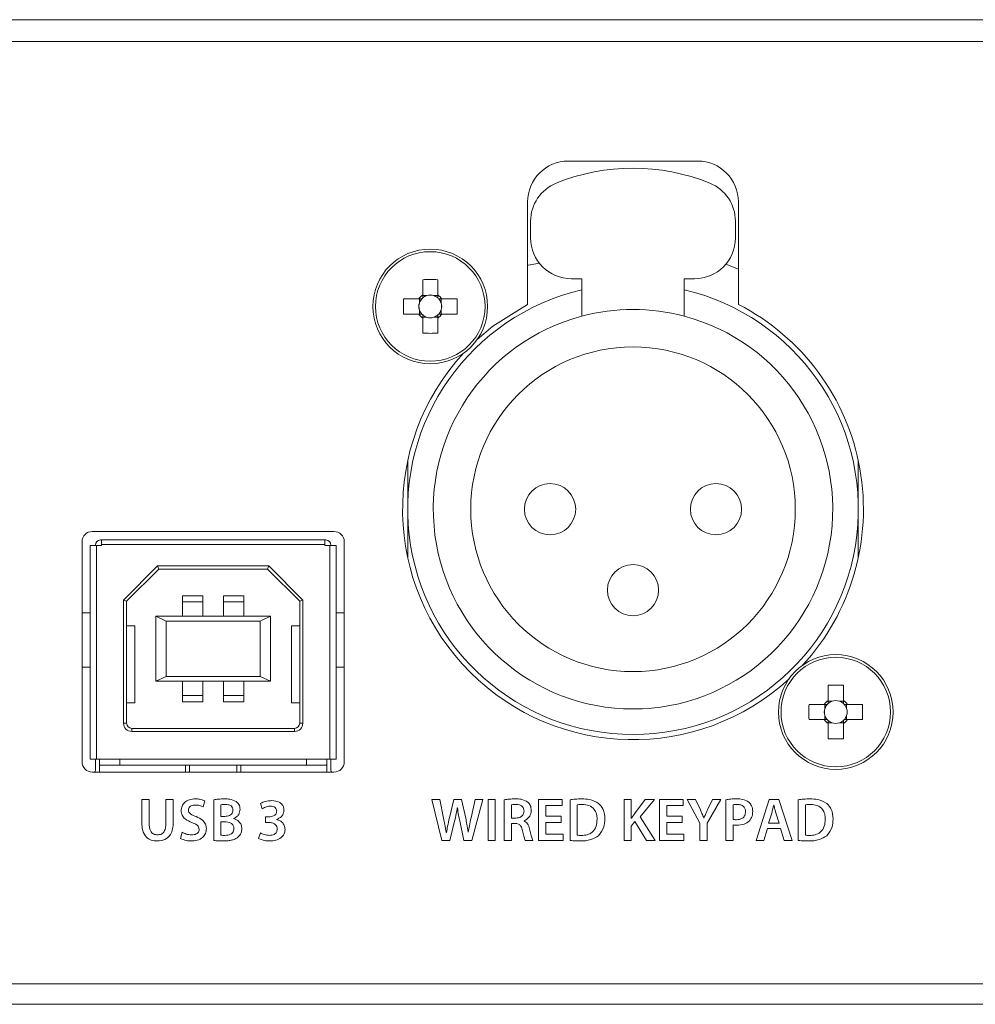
# Model space of a CAD drawing. Header units: millimetres. Extents: x 0 to 1118, y 0 to 864.
# Tile 16 of 256: x 150 to 161, y 206 to 218. Entities that reach past the tile are written whole.
import ezdxf

# ---------------------------------------------------------------- set-up
doc = ezdxf.new("R2010")
doc.units = ezdxf.units.MM

msp = doc.modelspace()

# ---------------------------------------------------------------- linework, layer by layer
at = {"color": 7, "linetype": 'Continuous', "lineweight": 15}
for p, q in [((197.1222, 218.1615), (124.3722, 218.1615)), ((197.1222, 217.8941), (124.3722, 217.8941)), ((157.7847, 216.4366), (156.2097, 216.4366)), ((155.7097, 215.9366), (155.7097, 214.6871)), ((158.2847, 214.6871), (158.2847, 215.9366)), ((155.7472, 215.7031), (155.7472, 215.4991)), ((158.2472, 215.4991), (158.2472, 215.7031)), ((158.1312, 215.1789), (158.2847, 215.1161)), ((156.2472, 214.9991), (156.3722, 214.9991)), ((156.3722, 214.9991), (156.3722, 214.5426)), ((157.6222, 214.9991), (157.7472, 214.9991)), ((157.6222, 214.9991), (157.6222, 214.5426)), ((154.4297, 214.9882), (154.4297, 214.8028)), ((154.6147, 214.8028), (154.6147, 214.9882)), ((154.381, 214.7541), (154.1956, 214.7541)), ((154.3903, 214.7541), (154.3903, 214.7055)), ((154.4782, 214.7935), (154.4297, 214.7935)), ((154.6147, 214.7935), (154.5661, 214.7935)), ((154.654, 214.7055), (154.654, 214.7541)), ((154.8488, 214.7541), (154.6634, 214.7541)), ((154.1956, 214.5691), (154.381, 214.5691)), ((154.3903, 214.6176), (154.3903, 214.5691)), ((154.4297, 214.5297), (154.4782, 214.5297)), ((154.4297, 214.5204), (154.4297, 214.335)), ((154.5661, 214.5297), (154.6147, 214.5297)), ((154.6147, 214.335), (154.6147, 214.5204)), ((154.654, 214.5691), (154.654, 214.6176)), ((154.6634, 214.5691), (154.8488, 214.5691)), ((154.2472, 212.1866), (154.2472, 212.7762)), ((159.7472, 212.7762), (159.7472, 212.1866)), ((154.2472, 211.597), (154.2472, 212.1866)), ((159.7472, 212.1866), (159.7472, 211.597)), ((153.3472, 211.9153), (150.3972, 211.9153)), ((150.2722, 211.7903), (150.2722, 209.1028)), ((150.4347, 211.7428), (150.4347, 211.7491)), ((150.4972, 211.8116), (150.5097, 211.8116)), ((153.2347, 211.8116), (150.5097, 211.8116)), ((150.5097, 211.8116), (150.5097, 211.7553)), ((150.5097, 211.7553), (150.5097, 211.7428)), ((153.2347, 211.7553), (153.2347, 211.8116)), ((153.2347, 211.8116), (153.2472, 211.8116)), ((153.2347, 211.7428), (153.2347, 211.7553)), ((153.3097, 211.7491), (153.3097, 211.7428)), ((153.4722, 209.1028), (153.4722, 211.7903)), ((150.3722, 209.1366), (150.3722, 211.7428)), ((150.3722, 211.7428), (150.4472, 211.7428)), ((150.5097, 211.7428), (150.4472, 211.7428)), ((153.2972, 211.7428), (153.2347, 211.7428)), ((153.2972, 211.7428), (153.3722, 211.7428)), ((153.3722, 211.7428), (153.3722, 209.1366)), ((151.1941, 211.4941), (150.7784, 211.0784)), ((151.2097, 211.4566), (150.8159, 211.0628)), ((152.5502, 211.4941), (151.1941, 211.4941)), ((151.1941, 211.4941), (151.2097, 211.4566)), ((152.5347, 211.4566), (151.2097, 211.4566)), ((152.5502, 211.4941), (152.5347, 211.4566)), ((152.9284, 211.0628), (152.5347, 211.4566)), ((152.9659, 211.0784), (152.5502, 211.4941)), ((150.7784, 211.0784), (150.7784, 209.5741)), ((150.8159, 211.0628), (150.7784, 211.0784)), ((150.8159, 211.0628), (150.8159, 209.5741)), ((151.7472, 211.1316), (151.4972, 211.1316)), ((151.4972, 211.1316), (151.4972, 211.0566)), ((151.4972, 211.0566), (151.7472, 211.0566)), ((151.4972, 210.8816), (151.4972, 211.0566)), ((151.7472, 211.0566), (151.7472, 211.1316)), ((151.7472, 210.8816), (151.7472, 211.0566)), ((151.9972, 211.1316), (152.2472, 211.1316)), ((151.9972, 211.1316), (151.9972, 211.0566)), ((151.9972, 211.0566), (152.2472, 211.0566)), ((151.9972, 210.8816), (151.9972, 211.0566)), ((152.2472, 211.0566), (152.2472, 211.1316)), ((152.2472, 211.0566), (152.2472, 210.8816)), ((152.9659, 211.0784), (152.9284, 211.0628)), ((152.9284, 209.5741), (152.9284, 211.0628)), ((152.9659, 209.5741), (152.9659, 211.0784)), ((151.1722, 210.8816), (151.1722, 210.0866)), ((151.2972, 210.8216), (151.1722, 210.8816)), ((152.5722, 210.8816), (151.1722, 210.8816)), ((151.2972, 210.8216), (151.2972, 210.1466)), ((152.4472, 210.8216), (151.2972, 210.8216)), ((152.5722, 210.8816), (152.4472, 210.8216)), ((152.4472, 210.1466), (152.4472, 210.8216)), ((152.5722, 210.0866), (152.5722, 210.8816)), ((150.9159, 210.7616), (150.8159, 210.7616)), ((150.9159, 209.8241), (150.9159, 210.7616)), ((152.9284, 210.7616), (152.8284, 210.7616)), ((152.8284, 210.7616), (152.8284, 209.8241)), ((151.1722, 210.0866), (151.2972, 210.1466)), ((151.1722, 210.0866), (152.5722, 210.0866)), ((151.2972, 210.1466), (152.4472, 210.1466)), ((151.4972, 209.9116), (151.4972, 210.0866)), ((151.7472, 210.0866), (151.7472, 209.9116)), ((151.9972, 210.0866), (151.9972, 209.9116)), ((152.2472, 210.0866), (152.2472, 209.9116)), ((152.5722, 210.0866), (152.4472, 210.1466)), ((159.3797, 210.0382), (159.3797, 209.8528)), ((159.5647, 209.8528), (159.5647, 210.0382)), ((151.7472, 209.9116), (151.4972, 209.9116)), ((151.4972, 209.9116), (151.4972, 209.8366)), ((151.7472, 209.8366), (151.4972, 209.8366)), ((151.7472, 209.8366), (151.7472, 209.9116)), ((152.2472, 209.9116), (151.9972, 209.9116)), ((151.9972, 209.9116), (151.9972, 209.8366)), ((151.9972, 209.8366), (152.2472, 209.8366)), ((152.2472, 209.8366), (152.2472, 209.9116)), ((159.4282, 209.8435), (159.3797, 209.8435)), ((159.5647, 209.8435), (159.5161, 209.8435)), ((150.8159, 209.8241), (150.9159, 209.8241)), ((152.8284, 209.8241), (152.9284, 209.8241)), ((159.331, 209.8041), (159.1456, 209.8041)), ((159.3403, 209.8041), (159.3403, 209.7555)), ((159.604, 209.7555), (159.604, 209.8041)), ((159.7987, 209.8041), (159.6134, 209.8041)), ((159.1456, 209.6191), (159.331, 209.6191)), ((159.3403, 209.6676), (159.3403, 209.6191)), ((159.604, 209.6191), (159.604, 209.6676)), ((159.6134, 209.6191), (159.7987, 209.6191)), ((150.8784, 209.5116), (152.8659, 209.5116)), ((150.8784, 209.4741), (152.8659, 209.4741)), ((159.3797, 209.5797), (159.4282, 209.5797)), ((159.3797, 209.5704), (159.3797, 209.385)), ((159.5161, 209.5797), (159.5647, 209.5797)), ((159.5647, 209.385), (159.5647, 209.5704)), ((150.4472, 209.1366), (150.3722, 209.1366)), ((150.4347, 208.9965), (150.4347, 209.1366)), ((153.2972, 209.1366), (150.4472, 209.1366)), ((150.4847, 209.0616), (150.4847, 209.1366)), ((150.7347, 209.1366), (150.7347, 209.0616)), ((153.0097, 209.1366), (153.0097, 209.0616)), ((153.2597, 209.1366), (153.2597, 209.0616)), ((153.3722, 209.1366), (153.2972, 209.1366)), ((153.3097, 209.1366), (153.3097, 208.9965)), ((150.4198, 208.9778), (150.4304, 208.9871)), ((150.4847, 209.0616), (150.7347, 209.0616)), ((150.4847, 209.0616), (150.4847, 208.9909)), ((153.0097, 209.0616), (150.7347, 209.0616)), ((151.5347, 209.0616), (151.5347, 208.9778)), ((151.5847, 208.9778), (151.5847, 209.0616)), ((152.1597, 209.0616), (152.1597, 208.9778)), ((152.2097, 208.9778), (152.2097, 209.0616)), ((153.0097, 209.0616), (153.2597, 209.0616)), ((153.2597, 208.9909), (153.2597, 209.0616)), ((153.3139, 208.9871), (153.3245, 208.9778)), ((150.3972, 208.9778), (153.3472, 208.9778)), ((124.3722, 206.3941), (197.1222, 206.3941)), ((197.1222, 206.1441), (124.3722, 206.1441))]:
    msp.add_line(p, q, dxfattribs=at)
at = {"color": 9, "linetype": 'Continuous', "lineweight": 0}
for p, q in [((153.2347, 211.7553), (150.5097, 211.7553)), ((150.4472, 209.1366), (150.4472, 211.7428)), ((153.2972, 211.7428), (153.2972, 209.1366)), ((150.2722, 210.922), (150.3722, 210.922)), ((153.3722, 210.922), (153.4722, 210.922)), ((150.2722, 210.2571), (150.3722, 210.2571)), ((153.3722, 210.2571), (153.4722, 210.2571)), ((150.7784, 209.5741), (150.8159, 209.5741)), ((150.8784, 209.4741), (150.8784, 209.5116)), ((152.8659, 209.4741), (152.8659, 209.5116)), ((152.9659, 209.5741), (152.9284, 209.5741)), ((151.0012, 208.6445), (151.0012, 208.3594)), ((151.0896, 208.6445), (151.0012, 208.6445)), ((151.0896, 208.3542), (151.0896, 208.6445)), ((151.3846, 208.6445), (151.2963, 208.6445)), ((151.2963, 208.6445), (151.2963, 208.3542)), ((151.3846, 208.3601), (151.3846, 208.6445)), ((151.7492, 208.5531), (151.7703, 208.6263)), ((151.8795, 208.6408), (151.8795, 208.1442)), ((154.6382, 208.6445), (154.5413, 208.6445)), ((154.5413, 208.6445), (154.6634, 208.1445)), ((154.6856, 208.4155), (154.6382, 208.6445)), ((154.8098, 208.6445), (154.7558, 208.4186)), ((154.9052, 208.6445), (154.8098, 208.6445)), ((154.9548, 208.4148), (154.9052, 208.6445)), ((155.0724, 208.6445), (155.0206, 208.421)), ((155.031, 208.1445), (155.1648, 208.6445)), ((155.1648, 208.6445), (155.0724, 208.6445)), ((155.2274, 208.6445), (155.2274, 208.1445)), ((155.3158, 208.6445), (155.2274, 208.6445)), ((155.3158, 208.1445), (155.3158, 208.6445)), ((155.4264, 208.6411), (155.4264, 208.1445)), ((156.1326, 208.6445), (155.8449, 208.6445)), ((155.8449, 208.6445), (155.8449, 208.1445)), ((156.1326, 208.5699), (156.1326, 208.6445)), ((156.2292, 208.6414), (156.2292, 208.1439)), ((156.9762, 208.6445), (156.8878, 208.6445)), ((156.8878, 208.6445), (156.8878, 208.1445)), ((156.9762, 208.4145), (156.9762, 208.6445)), ((157.1451, 208.6445), (157.0147, 208.4687)), ((157.0858, 208.4316), (157.2577, 208.6445)), ((157.2577, 208.6445), (157.1451, 208.6445)), ((157.6077, 208.6445), (157.3201, 208.6445)), ((157.3201, 208.6445), (157.3201, 208.1445)), ((157.6077, 208.5699), (157.6077, 208.6445)), ((157.76, 208.6445), (157.6562, 208.6445)), ((157.6562, 208.6445), (157.8141, 208.353)), ((157.8199, 208.5161), (157.76, 208.6445)), ((157.9024, 208.3552), (158.0684, 208.6445)), ((157.9654, 208.6445), (157.9054, 208.5162)), ((158.0684, 208.6445), (157.9654, 208.6445)), ((158.1297, 208.6412), (158.1297, 208.1445)), ((158.6601, 208.6445), (158.5002, 208.1445)), ((158.7763, 208.6445), (158.6601, 208.6445)), ((158.9384, 208.1445), (158.7763, 208.6445)), ((159.0148, 208.6414), (159.0148, 208.1439)), ((151.9678, 208.4381), (151.9678, 208.5799)), ((152.4516, 208.5962), (152.4723, 208.5316)), ((154.8528, 208.5423), (154.8542, 208.5424)), ((155.5148, 208.4176), (155.5148, 208.5791)), ((155.9333, 208.4384), (155.9333, 208.5699)), ((155.9333, 208.5699), (156.1326, 208.5699)), ((156.3175, 208.2077), (156.3175, 208.5782)), ((157.4084, 208.4384), (157.4084, 208.5699)), ((157.4084, 208.5699), (157.6077, 208.5699)), ((158.218, 208.4014), (158.218, 208.5789)), ((158.7142, 208.5766), (158.7156, 208.5768)), ((159.1031, 208.2077), (159.1031, 208.5782)), ((152.0144, 208.4381), (151.9678, 208.4381)), ((152.1221, 208.4107), (152.122, 208.4122)), ((152.5524, 208.4313), (152.5116, 208.4313)), ((152.5116, 208.4313), (152.5116, 208.3646)), ((152.6438, 208.3993), (152.6438, 208.4009)), ((155.568, 208.4176), (155.5148, 208.4176)), ((155.6666, 208.3812), (155.6666, 208.3835)), ((156.1215, 208.4384), (155.9333, 208.4384)), ((156.1215, 208.3643), (156.1215, 208.4384)), ((156.9784, 208.4144), (156.9762, 208.4145)), ((157.2689, 208.1445), (157.0858, 208.4316)), ((157.5966, 208.4384), (157.4084, 208.4384)), ((157.5966, 208.3643), (157.5966, 208.4384)), ((157.8629, 208.4167), (157.8615, 208.4168)), ((158.6519, 208.3563), (158.6904, 208.479)), ((158.7408, 208.4816), (158.78, 208.3563)), ((151.9678, 208.3715), (152.0129, 208.3715)), ((151.9678, 208.2075), (151.9678, 208.3715)), ((152.5116, 208.3646), (152.5538, 208.3646)), ((154.7618, 208.1445), (154.8194, 208.3797)), ((154.8816, 208.382), (154.9333, 208.1445)), ((155.5148, 208.1445), (155.5148, 208.3509)), ((155.5148, 208.3509), (155.56, 208.3509)), ((155.9333, 208.2191), (155.9333, 208.3643)), ((155.9333, 208.3643), (156.1215, 208.3643)), ((156.9762, 208.3203), (157.0206, 208.3737)), ((156.9762, 208.1445), (156.9762, 208.3203)), ((157.0206, 208.3737), (157.1622, 208.1445)), ((157.4084, 208.2191), (157.4084, 208.3643)), ((157.4084, 208.3643), (157.5966, 208.3643)), ((157.8141, 208.353), (157.8141, 208.1445)), ((157.9024, 208.1445), (157.9024, 208.3552)), ((158.218, 208.1445), (158.218, 208.3326)), ((158.5942, 208.1445), (158.6371, 208.2886)), ((158.6371, 208.2886), (158.7955, 208.2886)), ((158.78, 208.3563), (158.6519, 208.3563)), ((158.7955, 208.2886), (158.8407, 208.1445)), ((151.493, 208.244), (151.4734, 208.1687)), ((152.4483, 208.2351), (152.4274, 208.1688)), ((154.6634, 208.1445), (154.7618, 208.1445)), ((154.7196, 208.2397), (154.7181, 208.2397)), ((154.9333, 208.1445), (155.031, 208.1445)), ((154.9867, 208.2459), (154.9851, 208.2459)), ((155.2274, 208.1445), (155.3158, 208.1445)), ((155.4264, 208.1445), (155.5148, 208.1445)), ((155.6811, 208.1444), (155.7734, 208.1445)), ((155.8449, 208.1445), (156.1437, 208.1445)), ((156.1437, 208.2191), (155.9333, 208.2191)), ((156.1437, 208.1445), (156.1437, 208.2191)), ((156.8878, 208.1445), (156.9762, 208.1445)), ((157.1622, 208.1445), (157.2689, 208.1445)), ((157.3201, 208.1445), (157.6188, 208.1445)), ((157.6188, 208.2191), (157.4084, 208.2191)), ((157.6188, 208.1445), (157.6188, 208.2191)), ((157.8141, 208.1445), (157.9024, 208.1445)), ((158.1297, 208.1445), (158.218, 208.1445)), ((158.5002, 208.1445), (158.5942, 208.1445)), ((158.8407, 208.1445), (158.9384, 208.1445))]:
    msp.add_line(p, q, dxfattribs=at)
at = {"color": 7, "linetype": 'Continuous', "lineweight": 15, "flags": 128}
for points in [[(155.8554, 215.1884), (155.7166, 215.1652), (155.7097, 215.1644)], [(155.7097, 214.6871), (155.2878, 214.42), (155.093, 214.2565)]]:
    msp.add_lwpolyline(points, dxfattribs=at)
at = {"color": 7, "linetype": 'Continuous', "lineweight": 15}
for centre, radius in [((154.5222, 214.6616), 0.7), ((156.9972, 212.1866), 1.9812), ((155.9847, 212.1866), 0.3125), ((158.0097, 212.1866), 0.3125), ((156.9972, 211.1991), 0.3125), ((159.4722, 209.7116), 0.7)]:
    msp.add_circle(centre, radius, dxfattribs=at)
at = {"color": 9, "linetype": 'Continuous', "lineweight": 0}
for centre in [(154.5222, 214.6616), (159.4722, 209.7116)]:
    msp.add_circle(centre, 0.6686, dxfattribs=at)
at = {"color": 7, "linetype": 'Continuous', "lineweight": 15}
for centre, radius, start, end in [((156.2097, 215.9366), 0.5, 90, 180), ((157.7847, 215.9366), 0.5, 0, 90), ((156.9972, 213.8491), 2.5, 67.97569, 112.02431), ((156.2472, 215.7031), 0.5, 112.02431, 180), ((157.7472, 215.7031), 0.5, 0, 67.97569), ((156.2472, 215.4991), 0.5, 180, 270), ((157.7472, 215.4991), 0.5, 270, 0), ((154.5222, 212.2455), 2.7442, 88.06827, 91.93173), ((156.9385, 214.6616), 2.7445, 178.06855, 181.93145), ((156.9972, 212.1866), 2.75, 103.13656, 76.86344), ((154.5222, 214.6616), 0.1688, 123.23063, 146.76937), ((154.5222, 214.6616), 0.139, 138.28179, 161.56975), ((154.5222, 214.6616), 0.139, 131.71821, 138.28179), ((154.5222, 214.6616), 0.139, 108.43025, 131.71821), ((154.5222, 214.6616), 0.139, 71.56975, 108.43025), ((154.5222, 214.6616), 0.139, 48.28179, 71.56975), ((154.5222, 214.6616), 0.1688, 33.23063, 56.76937), ((154.5222, 214.6616), 0.139, 41.71821, 48.28179), ((154.5222, 214.6616), 0.139, 18.43025, 41.71821), ((152.1058, 214.6616), 2.7445, 358.06855, 1.93145), ((154.5222, 214.6616), 0.139, 161.56975, 198.43025), ((154.5222, 214.6616), 0.139, 341.56975, 18.43025), ((156.9972, 212.1866), 2.8125, 317.38802, 62.7562), ((154.5222, 214.6616), 0.1688, 213.23063, 236.76937), ((154.5222, 214.6616), 0.139, 198.43025, 221.71821), ((154.5222, 214.6616), 0.139, 221.71821, 228.28179), ((154.5222, 214.6616), 0.139, 228.28179, 251.56975), ((154.5222, 214.6616), 0.139, 251.56975, 288.43025), ((156.9972, 212.1866), 2.4375, 104.85717, 75.14283), ((154.5222, 214.6616), 0.139, 288.43025, 311.71821), ((154.5222, 214.6616), 0.1688, 303.23063, 326.76937), ((154.5222, 214.6616), 0.139, 311.71821, 318.28179), ((154.5222, 214.6616), 0.139, 318.28179, 341.56975), ((156.9972, 212.1866), 2.4375, 75.14283, 104.85717), ((154.5222, 217.0771), 2.7437, 268.06792, 271.93208), ((156.9972, 212.1866), 2.8125, 137.38802, 312.61198), ((150.3972, 211.7903), 0.125, 90, 180), ((153.3472, 211.7903), 0.125, 0, 90), ((150.4972, 211.7491), 0.0625, 90, 180), ((153.2472, 211.7491), 0.0625, 0, 90), ((159.4722, 207.2958), 2.7439, 88.06816, 91.93184), ((159.4722, 209.7116), 0.1688, 123.23063, 146.76937), ((159.4722, 209.7116), 0.139, 108.43025, 131.71821), ((159.4722, 209.7116), 0.139, 71.56975, 108.43025), ((159.4722, 209.7116), 0.139, 48.28179, 71.56975), ((159.4722, 209.7116), 0.1688, 33.23063, 56.76937), ((161.8885, 209.7116), 2.7445, 178.06855, 181.93145), ((159.4722, 209.7116), 0.139, 161.56975, 198.43025), ((159.4722, 209.7116), 0.139, 138.28179, 161.56975), ((159.4722, 209.7116), 0.139, 131.71821, 138.28179), ((159.4722, 209.7116), 0.139, 41.71821, 48.28179), ((159.4722, 209.7116), 0.139, 18.43025, 41.71821), ((159.4722, 209.7116), 0.139, 341.56975, 18.43025), ((157.0602, 209.7116), 2.7401, 358.06547, 1.93453), ((159.4722, 209.7116), 0.1688, 213.23063, 236.76937), ((159.4722, 209.7116), 0.139, 198.43025, 221.71821), ((159.4722, 209.7116), 0.139, 221.71821, 228.28179), ((159.4722, 209.7116), 0.139, 228.28179, 251.56975), ((159.4722, 209.7116), 0.139, 288.43025, 311.71821), ((159.4722, 209.7116), 0.1688, 303.23063, 326.76937), ((159.4722, 209.7116), 0.139, 311.71821, 318.28179), ((159.4722, 209.7116), 0.139, 318.28179, 341.56975), ((150.8784, 209.5741), 0.1, 180, 270), ((150.8784, 209.5741), 0.0625, 180, 270), ((152.8659, 209.5741), 0.1, 270, 0), ((152.8659, 209.5741), 0.0625, 270, 0), ((159.4722, 209.7116), 0.139, 251.56975, 288.43025), ((159.4722, 212.1269), 2.7434, 268.06781, 271.93219), ((150.3972, 209.1028), 0.125, 180, 270), ((150.4222, 208.9965), 0.0125, 311.326, 0), ((150.4347, 208.9909), 0.05, 344.88954, 0), ((153.3097, 208.9909), 0.05, 180, 195.11046), ((153.3222, 208.9965), 0.0125, 180, 228.674), ((153.3472, 209.1028), 0.125, 270, 0)]:
    msp.add_arc(centre, radius, start, end, dxfattribs=at)
for centre, major_axis, start_param, end_param in [((154.5222, 214.6788), (0, 0.1229), 5.9137723, 6.6525983), ((154.5049, 214.6616), (0.1229, 0), 2.7721797, 3.5110056), ((154.5394, 214.6616), (0.1229, 0), 5.9137723, 6.6525983), ((154.5222, 214.6443), (0, 0.1229), 2.7721797, 3.5110056), ((159.4722, 209.7288), (0, 0.1229), 5.9137723, 6.6525983), ((159.4549, 209.7116), (0.1229, 0), 2.7721797, 3.5110056), ((159.4894, 209.7116), (0.1229, 0), 5.9137723, 6.6525983), ((159.4722, 209.6943), (0, 0.1229), 2.7721797, 3.5110056)]:
    msp.add_ellipse(centre, major_axis=major_axis, ratio=0.9901159, start_param=start_param, end_param=end_param, dxfattribs=at)
for points, knots in [([(154.4184, 214.7541), (154.4163, 214.7541), (154.4047, 214.7541), (154.3924, 214.7541), (154.3824, 214.7541), (154.381, 214.7541)], [0, 0, 0, 0, 0.1606176, 0.8832579, 1, 1, 1, 1]), ([(154.4297, 214.8028), (154.4297, 214.8014), (154.4297, 214.7914), (154.4297, 214.7791), (154.4297, 214.7674), (154.4297, 214.7653)], [0, 0, 0, 0, 0.1167419, 0.8393824, 1, 1, 1, 1]), ([(154.6147, 214.7653), (154.6147, 214.7674), (154.6147, 214.7791), (154.6147, 214.7914), (154.6147, 214.8014), (154.6147, 214.8028)], [0, 0, 0, 0, 0.1606176, 0.8832581, 1, 1, 1, 1]), ([(154.6634, 214.7541), (154.662, 214.7541), (154.652, 214.7541), (154.6397, 214.7541), (154.628, 214.7541), (154.6259, 214.7541)], [0, 0, 0, 0, 0.1167421, 0.8393824, 1, 1, 1, 1]), ([(154.381, 214.5691), (154.3824, 214.5691), (154.3924, 214.5691), (154.4047, 214.5691), (154.4163, 214.5691), (154.4184, 214.5691)], [0, 0, 0, 0, 0.1167421, 0.8393824, 1, 1, 1, 1]), ([(154.4297, 214.5578), (154.4297, 214.5557), (154.4297, 214.5441), (154.4297, 214.5318), (154.4297, 214.5218), (154.4297, 214.5204)], [0, 0, 0, 0, 0.1606176, 0.8832581, 1, 1, 1, 1]), ([(154.6147, 214.5204), (154.6147, 214.5218), (154.6147, 214.5318), (154.6147, 214.5441), (154.6147, 214.5557), (154.6147, 214.5578)], [0, 0, 0, 0, 0.1167419, 0.8393824, 1, 1, 1, 1]), ([(154.6259, 214.5691), (154.628, 214.5691), (154.6397, 214.5691), (154.652, 214.5691), (154.662, 214.5691), (154.6634, 214.5691)], [0, 0, 0, 0, 0.1606176, 0.8832579, 1, 1, 1, 1]), ([(159.3797, 209.8528), (159.3797, 209.8514), (159.3797, 209.8414), (159.3797, 209.8291), (159.3797, 209.8174), (159.3797, 209.8153)], [0, 0, 0, 0, 0.1167419, 0.8393824, 1, 1, 1, 1]), ([(159.5647, 209.8153), (159.5647, 209.8174), (159.5647, 209.8291), (159.5647, 209.8414), (159.5647, 209.8514), (159.5647, 209.8528)], [0, 0, 0, 0, 0.1606176, 0.8832581, 1, 1, 1, 1]), ([(159.3684, 209.8041), (159.3663, 209.8041), (159.3547, 209.8041), (159.3424, 209.8041), (159.3324, 209.8041), (159.331, 209.8041)], [0, 0, 0, 0, 0.1606176, 0.8832579, 1, 1, 1, 1]), ([(159.6134, 209.8041), (159.612, 209.8041), (159.602, 209.8041), (159.5897, 209.8041), (159.578, 209.8041), (159.5759, 209.8041)], [0, 0, 0, 0, 0.1167408, 0.8393822, 1, 1, 1, 1]), ([(159.331, 209.6191), (159.3324, 209.6191), (159.3424, 209.6191), (159.3547, 209.6191), (159.3663, 209.6191), (159.3684, 209.6191)], [0, 0, 0, 0, 0.1167421, 0.8393824, 1, 1, 1, 1]), ([(159.3797, 209.6078), (159.3797, 209.6057), (159.3797, 209.5941), (159.3797, 209.5818), (159.3797, 209.5718), (159.3797, 209.5704)], [0, 0, 0, 0, 0.16061767, 0.88325812, 1, 1, 1, 1]), ([(159.5647, 209.5704), (159.5647, 209.5718), (159.5647, 209.5818), (159.5647, 209.5941), (159.5647, 209.6057), (159.5647, 209.6078)], [0, 0, 0, 0, 0.11674188, 0.83938233, 1, 1, 1, 1]), ([(159.5759, 209.6191), (159.578, 209.6191), (159.5897, 209.6191), (159.602, 209.6191), (159.612, 209.6191), (159.6134, 209.6191)], [0, 0, 0, 0, 0.1606178, 0.8832592, 1, 1, 1, 1])]:
    msp.add_open_spline(points, degree=3, knots=knots, dxfattribs=at)
at = {"color": 9, "linetype": 'Continuous', "lineweight": 0}
for points, knots in [([(151.6539, 208.6513), (151.6304, 208.6496), (151.5835, 208.6462), (151.5247, 208.6135), (151.4876, 208.5634), (151.4836, 208.5264), (151.4815, 208.5079)], [0, 0, 0, 0, 0.280834, 0.5601724, 0.7799826, 1, 1, 1, 1]), ([(151.7703, 208.6263), (151.7494, 208.6347), (151.7119, 208.6498), (151.6716, 208.6508), (151.6539, 208.6513)], [0, 0, 0, 0, 0.5592459, 1, 1, 1, 1]), ([(152.01, 208.6512), (151.9855, 208.6508), (151.9418, 208.6501), (151.8985, 208.6436), (151.8795, 208.6408)], [0, 0, 0, 0, 0.5600823, 1, 1, 1, 1]), ([(152.1512, 208.6193), (152.1261, 208.6309), (152.0812, 208.6516), (152.0318, 208.6513), (152.01, 208.6512)], [0, 0, 0, 0, 0.5576923, 1, 1, 1, 1]), ([(152.5901, 208.6307), (152.5629, 208.6291), (152.5144, 208.6264), (152.4708, 208.6054), (152.4516, 208.5962)], [0, 0, 0, 0, 0.5602931, 1, 1, 1, 1]), ([(152.7362, 208.5163), (152.7351, 208.5293), (152.7327, 208.5554), (152.7112, 208.5891), (152.6659, 208.6246), (152.6213, 208.6282), (152.5901, 208.6307)], [0, 0, 0, 0, 0.1870403, 0.3739165, 0.5609806, 1, 1, 1, 1]), ([(155.5615, 208.6513), (155.5362, 208.6508), (155.4909, 208.6501), (155.4461, 208.6438), (155.4264, 208.6411)], [0, 0, 0, 0, 0.5600112, 1, 1, 1, 1]), ([(155.713, 208.612), (155.6864, 208.626), (155.6388, 208.6511), (155.5852, 208.6512), (155.5615, 208.6513)], [0, 0, 0, 0, 0.5573096, 1, 1, 1, 1]), ([(156.3721, 208.6513), (156.3453, 208.651), (156.2974, 208.6505), (156.25, 208.6442), (156.2292, 208.6414)], [0, 0, 0, 0, 0.5600491, 1, 1, 1, 1]), ([(156.5768, 208.5963), (156.541, 208.6155), (156.4767, 208.6498), (156.4041, 208.6508), (156.3721, 208.6513)], [0, 0, 0, 0, 0.5578858, 1, 1, 1, 1]), ([(158.2663, 208.6513), (158.2406, 208.651), (158.1949, 208.6506), (158.1496, 208.6441), (158.1297, 208.6412)], [0, 0, 0, 0, 0.5601347, 1, 1, 1, 1]), ([(158.4108, 208.6117), (158.3855, 208.6254), (158.3402, 208.6501), (158.2889, 208.6509), (158.2663, 208.6513)], [0, 0, 0, 0, 0.5577535, 1, 1, 1, 1]), ([(159.1577, 208.6513), (159.1309, 208.651), (159.083, 208.6505), (159.0356, 208.6442), (159.0148, 208.6414)], [0, 0, 0, 0, 0.5600491, 1, 1, 1, 1]), ([(159.3624, 208.5963), (159.3266, 208.6155), (159.2623, 208.6498), (159.1897, 208.6508), (159.1577, 208.6513)], [0, 0, 0, 0, 0.5578858, 1, 1, 1, 1]), ([(151.4815, 208.5079), (151.4839, 208.4882), (151.4886, 208.4488), (151.538, 208.3948), (151.5843, 208.3751), (151.6126, 208.363)], [0, 0, 0, 0, 0.27960733, 0.55918405, 1, 1, 1, 1]), ([(151.5698, 208.5168), (151.5707, 208.5239), (151.5724, 208.5382), (151.5859, 208.5555), (151.6112, 208.5737), (151.6355, 208.5754), (151.6525, 208.5766)], [0, 0, 0, 0, 0.1866566, 0.373797, 0.5606311, 1, 1, 1, 1]), ([(151.6651, 208.4347), (151.6417, 208.4436), (151.6092, 208.4559), (151.5738, 208.4868), (151.5712, 208.5068), (151.5698, 208.5168)], [0, 0, 0, 0, 0.5619246, 0.7813889, 1, 1, 1, 1]), ([(151.6525, 208.5766), (151.6714, 208.5756), (151.7052, 208.5737), (151.7358, 208.5594), (151.7492, 208.5531)], [0, 0, 0, 0, 0.5599564, 1, 1, 1, 1]), ([(151.9678, 208.5799), (151.9774, 208.5813), (151.9946, 208.5836), (152.0119, 208.5837), (152.0196, 208.5837)], [0, 0, 0, 0, 0.55978005, 1, 1, 1, 1]), ([(152.1127, 208.5129), (152.112, 208.5042), (152.1104, 208.4868), (152.0956, 208.4646), (152.0646, 208.4421), (152.0351, 208.4398), (152.0144, 208.4381)], [0, 0, 0, 0, 0.18700446, 0.37378043, 0.56081939, 1, 1, 1, 1]), ([(152.0196, 208.5837), (152.032, 208.5831), (152.0567, 208.582), (152.0899, 208.5689), (152.1103, 208.5423), (152.1119, 208.5227), (152.1127, 208.5129)], [0, 0, 0, 0, 0.2811832, 0.5608928, 0.7798391, 1, 1, 1, 1]), ([(152.122, 208.4122), (152.1342, 208.4181), (152.1587, 208.43), (152.1923, 208.4672), (152.1978, 208.5023), (152.2011, 208.5236)], [0, 0, 0, 0, 0.2812318, 0.5620304, 1, 1, 1, 1]), ([(152.2011, 208.5236), (152.1986, 208.5453), (152.1941, 208.584), (152.1643, 208.6085), (152.1512, 208.6193)], [0, 0, 0, 0, 0.55953173, 1, 1, 1, 1]), ([(152.4723, 208.5316), (152.4896, 208.5413), (152.5204, 208.5585), (152.5555, 208.5616), (152.5709, 208.5629)], [0, 0, 0, 0, 0.5598374, 1, 1, 1, 1]), ([(152.5709, 208.5629), (152.5813, 208.5623), (152.6021, 208.5611), (152.6288, 208.5478), (152.6454, 208.5256), (152.6471, 208.5092), (152.6479, 208.501)], [0, 0, 0, 0, 0.280991, 0.5598827, 0.7799782, 1, 1, 1, 1]), ([(152.6438, 208.4009), (152.6577, 208.4063), (152.6855, 208.4171), (152.7166, 208.4461), (152.7339, 208.4811), (152.7354, 208.5046), (152.7362, 208.5163)], [0, 0, 0, 0, 0.2803379, 0.5594929, 0.7796946, 1, 1, 1, 1]), ([(154.8194, 208.3797), (154.8266, 208.4098), (154.8394, 208.4637), (154.8487, 208.5183), (154.8528, 208.5423)], [0, 0, 0, 0, 0.5599801, 1, 1, 1, 1]), ([(154.8542, 208.5424), (154.8581, 208.5123), (154.8652, 208.4584), (154.8766, 208.4053), (154.8816, 208.382)], [0, 0, 0, 0, 0.5599652, 1, 1, 1, 1]), ([(155.5148, 208.5791), (155.5251, 208.5806), (155.5435, 208.5833), (155.5621, 208.5835), (155.5703, 208.5835)], [0, 0, 0, 0, 0.55961204, 1, 1, 1, 1]), ([(155.5703, 208.5835), (155.5837, 208.5828), (155.6105, 208.5815), (155.6453, 208.5639), (155.6642, 208.5334), (155.6658, 208.5123), (155.6666, 208.5017)], [0, 0, 0, 0, 0.2809362, 0.560091, 0.7794385, 1, 1, 1, 1]), ([(155.6666, 208.3835), (155.6803, 208.3903), (155.7079, 208.404), (155.7459, 208.4466), (155.7515, 208.4865), (155.7549, 208.5108)], [0, 0, 0, 0, 0.2807526, 0.5615978, 1, 1, 1, 1]), ([(155.7549, 208.5108), (155.7531, 208.5324), (155.75, 208.571), (155.7243, 208.5995), (155.713, 208.612)], [0, 0, 0, 0, 0.56032198, 1, 1, 1, 1]), ([(156.3175, 208.5782), (156.3291, 208.5801), (156.3499, 208.5833), (156.3709, 208.5834), (156.3802, 208.5835)], [0, 0, 0, 0, 0.5598053, 1, 1, 1, 1]), ([(156.3802, 208.5835), (156.4073, 208.5817), (156.4613, 208.578), (156.5258, 208.5318), (156.5552, 208.4673), (156.5574, 208.4249), (156.5585, 208.4037)], [0, 0, 0, 0, 0.2805521, 0.5589519, 0.7790666, 1, 1, 1, 1]), ([(156.6537, 208.4067), (156.651, 208.4473), (156.6462, 208.5196), (156.598, 208.5728), (156.5768, 208.5963)], [0, 0, 0, 0, 0.560358, 1, 1, 1, 1]), ([(157.8615, 208.4168), (157.8541, 208.4355), (157.8409, 208.4689), (157.8263, 208.5017), (157.8199, 208.5161)], [0, 0, 0, 0, 0.5599765, 1, 1, 1, 1]), ([(157.9054, 208.5162), (157.897, 208.4978), (157.8821, 208.465), (157.8688, 208.4314), (157.8629, 208.4167)], [0, 0, 0, 0, 0.55998044, 1, 1, 1, 1]), ([(158.218, 208.5789), (158.2276, 208.5805), (158.2448, 208.5832), (158.2622, 208.5834), (158.2699, 208.5835)], [0, 0, 0, 0, 0.55964217, 1, 1, 1, 1]), ([(158.2699, 208.5835), (158.2842, 208.5826), (158.3126, 208.5809), (158.3485, 208.5604), (158.3675, 208.5276), (158.369, 208.5052), (158.3698, 208.494)], [0, 0, 0, 0, 0.2807863, 0.5596669, 0.7792996, 1, 1, 1, 1]), ([(158.4581, 208.498), (158.4561, 208.5222), (158.4523, 208.5656), (158.4235, 208.5976), (158.4108, 208.6117)], [0, 0, 0, 0, 0.5602313, 1, 1, 1, 1]), ([(158.6904, 208.479), (158.695, 208.4972), (158.7031, 208.5297), (158.7108, 208.5623), (158.7142, 208.5766)], [0, 0, 0, 0, 0.55999411, 1, 1, 1, 1]), ([(158.7156, 208.5768), (158.72, 208.5589), (158.7277, 208.527), (158.7368, 208.4954), (158.7408, 208.4816)], [0, 0, 0, 0, 0.560024, 1, 1, 1, 1]), ([(159.1031, 208.5782), (159.1147, 208.5801), (159.1355, 208.5833), (159.1565, 208.5834), (159.1658, 208.5835)], [0, 0, 0, 0, 0.5598053, 1, 1, 1, 1]), ([(159.1658, 208.5835), (159.1929, 208.5817), (159.2469, 208.578), (159.3114, 208.5318), (159.3408, 208.4673), (159.343, 208.4249), (159.3441, 208.4037)], [0, 0, 0, 0, 0.2805278, 0.5589499, 0.7790656, 1, 1, 1, 1]), ([(159.4393, 208.4067), (159.4366, 208.4473), (159.4318, 208.5196), (159.3836, 208.5728), (159.3624, 208.5963)], [0, 0, 0, 0, 0.560358, 1, 1, 1, 1]), ([(151.7894, 208.2869), (151.7877, 208.3064), (151.7842, 208.3455), (151.739, 208.4023), (151.6931, 208.4224), (151.6651, 208.4347)], [0, 0, 0, 0, 0.2799274, 0.5593612, 1, 1, 1, 1]), ([(152.2217, 208.2866), (152.2201, 208.3026), (152.2171, 208.3347), (152.1844, 208.3849), (152.1457, 208.4009), (152.1221, 208.4107)], [0, 0, 0, 0, 0.2811232, 0.5612905, 1, 1, 1, 1]), ([(152.6479, 208.501), (152.6457, 208.4886), (152.6414, 208.4638), (152.6029, 208.4367), (152.5716, 208.4334), (152.5524, 208.4313)], [0, 0, 0, 0, 0.2794174, 0.5588679, 1, 1, 1, 1]), ([(152.7499, 208.279), (152.7481, 208.2955), (152.7446, 208.3282), (152.7162, 208.3658), (152.6813, 208.3899), (152.6563, 208.3962), (152.6438, 208.3993)], [0, 0, 0, 0, 0.2799261, 0.5591517, 0.7794977, 1, 1, 1, 1]), ([(154.7181, 208.2397), (154.7125, 208.2726), (154.7025, 208.3314), (154.6908, 208.3898), (154.6856, 208.4155)], [0, 0, 0, 0, 0.5599921, 1, 1, 1, 1]), ([(154.7558, 208.4186), (154.7484, 208.3853), (154.7351, 208.3259), (154.7244, 208.2661), (154.7196, 208.2397)], [0, 0, 0, 0, 0.5600037, 1, 1, 1, 1]), ([(154.9851, 208.2459), (154.9803, 208.2776), (154.9717, 208.3342), (154.96, 208.3901), (154.9548, 208.4148)], [0, 0, 0, 0, 0.5599857, 1, 1, 1, 1]), ([(155.0206, 208.421), (155.0137, 208.3884), (155.0015, 208.3303), (154.9912, 208.2717), (154.9867, 208.2459)], [0, 0, 0, 0, 0.5599983, 1, 1, 1, 1]), ([(155.6666, 208.5017), (155.665, 208.488), (155.6618, 208.4605), (155.6331, 208.4321), (155.6002, 208.4194), (155.5788, 208.4182), (155.568, 208.4176)], [0, 0, 0, 0, 0.2795613, 0.5582792, 0.7788374, 1, 1, 1, 1]), ([(156.5585, 208.4037), (156.5567, 208.3743), (156.5532, 208.3158), (156.5067, 208.2436), (156.4373, 208.2092), (156.3913, 208.2067), (156.3683, 208.2054)], [0, 0, 0, 0, 0.2808364, 0.5591869, 0.7791725, 1, 1, 1, 1]), ([(156.5768, 208.2012), (156.6025, 208.2355), (156.6486, 208.2969), (156.6521, 208.3731), (156.6537, 208.4067)], [0, 0, 0, 0, 0.5579686, 1, 1, 1, 1]), ([(157.0147, 208.4687), (157.0077, 208.4587), (156.9953, 208.4408), (156.9836, 208.4225), (156.9784, 208.4144)], [0, 0, 0, 0, 0.5599569, 1, 1, 1, 1]), ([(158.2619, 208.3975), (158.2536, 208.3975), (158.2388, 208.3974), (158.2244, 208.4001), (158.218, 208.4014)], [0, 0, 0, 0, 0.56021522, 1, 1, 1, 1]), ([(158.3698, 208.494), (158.3684, 208.4785), (158.3656, 208.4476), (158.3352, 208.414), (158.298, 208.3995), (158.2739, 208.3982), (158.2619, 208.3975)], [0, 0, 0, 0, 0.2800142, 0.5583077, 0.7788961, 1, 1, 1, 1]), ([(158.4166, 208.3805), (158.4305, 208.4003), (158.4556, 208.4357), (158.4574, 208.4789), (158.4581, 208.498)], [0, 0, 0, 0, 0.5578664, 1, 1, 1, 1]), ([(159.3441, 208.4037), (159.3423, 208.3743), (159.3388, 208.3158), (159.2923, 208.2436), (159.2229, 208.2092), (159.1769, 208.2067), (159.1539, 208.2054)], [0, 0, 0, 0, 0.2808364, 0.5591869, 0.7791725, 1, 1, 1, 1]), ([(159.3624, 208.2012), (159.3881, 208.2355), (159.4342, 208.2969), (159.4377, 208.3731), (159.4393, 208.4067)], [0, 0, 0, 0, 0.5579686, 1, 1, 1, 1]), ([(151.0012, 208.3594), (151.0027, 208.3284), (151.0056, 208.2669), (151.0448, 208.186), (151.1155, 208.1428), (151.1641, 208.1397), (151.1885, 208.1382)], [0, 0, 0, 0, 0.2812496, 0.5598734, 0.7794865, 1, 1, 1, 1]), ([(151.1915, 208.2116), (151.1748, 208.2136), (151.1497, 208.2165), (151.1237, 208.2377), (151.094, 208.2777), (151.0915, 208.3202), (151.0896, 208.3542)], [0, 0, 0, 0, 0.24927939, 0.3749512, 0.5007599, 1, 1, 1, 1]), ([(151.1885, 208.1382), (151.2203, 208.1408), (151.2838, 208.146), (151.3543, 208.208), (151.3808, 208.2859), (151.3833, 208.3353), (151.3846, 208.3601)], [0, 0, 0, 0, 0.2799683, 0.558116, 0.778682, 1, 1, 1, 1]), ([(151.2963, 208.3542), (151.2943, 208.3197), (151.2919, 208.2766), (151.2612, 208.2363), (151.2339, 208.2159), (151.2085, 208.2133), (151.1915, 208.2116)], [0, 0, 0, 0, 0.4988664, 0.62465598, 0.75034535, 1, 1, 1, 1]), ([(151.6046, 208.1376), (151.6296, 208.1392), (151.6794, 208.1422), (151.7436, 208.1743), (151.7833, 208.2279), (151.7874, 208.2672), (151.7894, 208.2869)], [0, 0, 0, 0, 0.2811082, 0.5601868, 0.7801014, 1, 1, 1, 1]), ([(151.7011, 208.2802), (151.7004, 208.2722), (151.699, 208.2563), (151.6853, 208.2359), (151.6567, 208.2156), (151.6295, 208.2136), (151.6105, 208.2123)], [0, 0, 0, 0, 0.187005, 0.3736286, 0.5606602, 1, 1, 1, 1]), ([(151.6126, 208.363), (151.6356, 208.3545), (151.6676, 208.3427), (151.698, 208.3092), (151.7, 208.2899), (151.7011, 208.2802)], [0, 0, 0, 0, 0.5607173, 0.7804359, 1, 1, 1, 1]), ([(152.0129, 208.3715), (152.0397, 208.3693), (152.0733, 208.3665), (152.106, 208.344), (152.1225, 208.3227), (152.1249, 208.3027), (152.1265, 208.2894)], [0, 0, 0, 0, 0.4988276, 0.6245564, 0.7501751, 1, 1, 1, 1]), ([(152.1265, 208.2894), (152.1256, 208.2797), (152.1238, 208.2602), (152.1088, 208.2338), (152.0724, 208.21), (152.0393, 208.2073), (152.016, 208.2054)], [0, 0, 0, 0, 0.1872844, 0.3737611, 0.5607234, 1, 1, 1, 1]), ([(152.1742, 208.1835), (152.1895, 208.1999), (152.2169, 208.2293), (152.2202, 208.269), (152.2217, 208.2866)], [0, 0, 0, 0, 0.55884086, 1, 1, 1, 1]), ([(152.5538, 208.3646), (152.5673, 208.3634), (152.5944, 208.361), (152.6295, 208.3439), (152.6513, 208.3148), (152.6537, 208.2934), (152.655, 208.2827)], [0, 0, 0, 0, 0.2805266, 0.5607404, 0.7799376, 1, 1, 1, 1]), ([(152.655, 208.2827), (152.6531, 208.2697), (152.6493, 208.2436), (152.6127, 208.2097), (152.5787, 208.207), (152.558, 208.2054)], [0, 0, 0, 0, 0.2793443, 0.5593231, 1, 1, 1, 1]), ([(152.5623, 208.1376), (152.587, 208.1391), (152.6361, 208.1419), (152.6999, 208.1709), (152.7428, 208.2209), (152.7475, 208.2597), (152.7499, 208.279)], [0, 0, 0, 0, 0.2811052, 0.5607761, 0.7803917, 1, 1, 1, 1]), ([(155.56, 208.3509), (155.5731, 208.3499), (155.5991, 208.348), (155.6365, 208.316), (155.6438, 208.2831), (155.6483, 208.2629)], [0, 0, 0, 0, 0.2807767, 0.5588531, 1, 1, 1, 1]), ([(155.6483, 208.2629), (155.6532, 208.2404), (155.6619, 208.2003), (155.6753, 208.1615), (155.6811, 208.1444)], [0, 0, 0, 0, 0.5602361, 1, 1, 1, 1]), ([(155.7346, 208.2845), (155.7277, 208.3066), (155.7181, 208.3373), (155.6908, 208.369), (155.6746, 208.3771), (155.6666, 208.3812)], [0, 0, 0, 0, 0.5594406, 0.7797964, 1, 1, 1, 1]), ([(155.7734, 208.1445), (155.7651, 208.1703), (155.7503, 208.2165), (155.7394, 208.2637), (155.7346, 208.2845)], [0, 0, 0, 0, 0.5596203, 1, 1, 1, 1]), ([(158.218, 208.3326), (158.2262, 208.3315), (158.2407, 208.3297), (158.2554, 208.3297), (158.2619, 208.3296)], [0, 0, 0, 0, 0.5598266, 1, 1, 1, 1]), ([(158.2619, 208.3296), (158.2936, 208.3312), (158.3502, 208.3338), (158.3963, 208.3662), (158.4166, 208.3805)], [0, 0, 0, 0, 0.5608909, 1, 1, 1, 1]), ([(151.4734, 208.1687), (151.4969, 208.1586), (151.5389, 208.1406), (151.5845, 208.1386), (151.6046, 208.1376)], [0, 0, 0, 0, 0.5592261, 1, 1, 1, 1]), ([(151.6105, 208.2123), (151.5874, 208.2141), (151.5461, 208.2173), (151.5092, 208.2358), (151.493, 208.244)], [0, 0, 0, 0, 0.5597736, 1, 1, 1, 1]), ([(151.8795, 208.1442), (151.8999, 208.1421), (151.9365, 208.1384), (151.9732, 208.1379), (151.9893, 208.1376)], [0, 0, 0, 0, 0.5598686, 1, 1, 1, 1]), ([(152.016, 208.2054), (152.007, 208.2054), (151.9909, 208.2055), (151.9749, 208.2069), (151.9678, 208.2075)], [0, 0, 0, 0, 0.5599416, 1, 1, 1, 1]), ([(151.9893, 208.1376), (152.0114, 208.1381), (152.0477, 208.1389), (152.0975, 208.147), (152.139, 208.159), (152.1624, 208.1753), (152.1742, 208.1835)], [0, 0, 0, 0, 0.3402748, 0.5604288, 0.7803993, 1, 1, 1, 1]), ([(152.4274, 208.1688), (152.4516, 208.1585), (152.4949, 208.1402), (152.5417, 208.1384), (152.5623, 208.1376)], [0, 0, 0, 0, 0.5590897, 1, 1, 1, 1]), ([(152.558, 208.2054), (152.5365, 208.2073), (152.4981, 208.2108), (152.4635, 208.2277), (152.4483, 208.2351)], [0, 0, 0, 0, 0.55967772, 1, 1, 1, 1]), ([(156.2292, 208.1439), (156.2516, 208.1418), (156.2917, 208.1381), (156.3319, 208.1378), (156.3497, 208.1376)], [0, 0, 0, 0, 0.5598802, 1, 1, 1, 1]), ([(156.3683, 208.2054), (156.3588, 208.2053), (156.3418, 208.205), (156.3249, 208.2068), (156.3175, 208.2077)], [0, 0, 0, 0, 0.5600116, 1, 1, 1, 1]), ([(156.3497, 208.1376), (156.3953, 208.139), (156.4767, 208.1415), (156.5463, 208.183), (156.5768, 208.2012)], [0, 0, 0, 0, 0.56109667, 1, 1, 1, 1]), ([(159.0148, 208.1439), (159.0372, 208.1418), (159.0773, 208.1381), (159.1175, 208.1378), (159.1352, 208.1376)], [0, 0, 0, 0, 0.5599147, 1, 1, 1, 1]), ([(159.1539, 208.2054), (159.1444, 208.2053), (159.1274, 208.205), (159.1105, 208.2068), (159.1031, 208.2077)], [0, 0, 0, 0, 0.56015761, 1, 1, 1, 1]), ([(159.1352, 208.1376), (159.1809, 208.139), (159.2623, 208.1415), (159.3319, 208.183), (159.3624, 208.2012)], [0, 0, 0, 0, 0.5611102, 1, 1, 1, 1])]:
    msp.add_open_spline(points, degree=3, knots=knots, dxfattribs=at)

doc.saveas('drawing.dxf')
